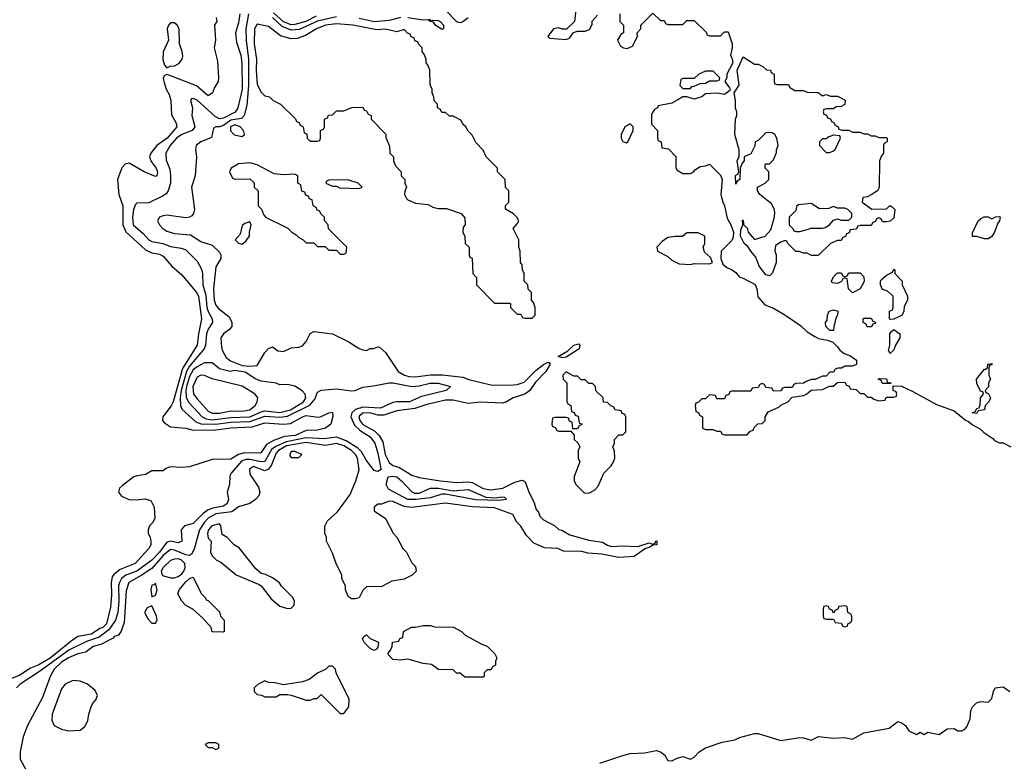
# Model space of a CAD drawing. Header units: inches. Extents: x 2668334 to 2765628, y 828034 to 955234.
# Tile 17 of 218: x 2696509 to 2701736, y 855560 to 859499. Entities that reach past the tile are written whole.
import ezdxf

# ---------------------------------------------------------------- set-up
doc = ezdxf.new("R2010")
doc.units = ezdxf.units.IN
doc.header["$MEASUREMENT"] = 0
doc.layers.add('C6895', color=7, linetype='Continuous')
doc.layers.add('C7805', color=7, linetype='Continuous')

msp = doc.modelspace()

# ---------------------------------------------------------------- linework, layer by layer
at = {"layer": 'C6895', "color": 4}
for points, elevation in [([(2698768.7, 859548.7), (2698830, 859487.7), (2698850, 859484.9), (2698862, 859490), (2698889, 859510)], 16), ([(2699462, 859550), (2699454, 859490), (2699411.6, 859448.4), (2699390, 859448), (2699370, 859455.3), (2699342, 859450), (2699312, 859410), (2699321, 859401), (2699410, 859394), (2699430, 859402), (2699448.4, 859431.6), (2699470, 859438), (2699510, 859438), (2699534, 859446), (2699547.3, 859472.7), (2699548.4, 859491.6), (2699576.4, 859523.6)], 16), ([(2697550.8, 859510), (2697554.8, 859490), (2697542.8, 859470), (2697547.7, 859390), (2697540.7, 859350), (2697558, 859278), (2697564.7, 859190), (2697562, 859170), (2697542, 859138), (2697532, 859110), (2697510, 859095.3), (2697447.7, 859147.7), (2697291.3, 859208.7), (2697276.9, 859203.1), (2697271, 859190), (2697275.3, 859164.7), (2697286, 859130), (2697302.3, 859102.3), (2697310.3, 859070.3), (2697313.7, 858993.7), (2697339.5, 858950), (2697342.4, 858930), (2697290.7, 858869.3), (2697236.5, 858830), (2697204.2, 858790), (2697198, 858770), (2697206, 858746), (2697232.4, 858710), (2697240.5, 858690), (2697236, 858670), (2697230, 858666), (2697170, 858691.2), (2697090, 858736.4), (2697067.8, 858732.2), (2697050, 858711.6), (2697027.7, 858650), (2697035.8, 858570), (2697056.9, 858510), (2697056.1, 858410), (2697071.8, 858371.8), (2697176.9, 858276.9), (2697210, 858260.3), (2697250, 858253.1), (2697270, 858242.4), (2697317.1, 858190), (2697370, 858143.8), (2697447.2, 858050), (2697458, 858030), (2697473.8, 857910), (2697457.6, 857830), (2697451.3, 857770), (2697372.8, 857647.1), (2697323.9, 857470), (2697312.5, 857447.5), (2697268.8, 857390), (2697267.2, 857370), (2697276.9, 857356.9), (2697310, 857336.9), (2697390, 857328.8), (2697430, 857318.3), (2697550, 857320.7), (2697630, 857331), (2697743.3, 857336.7), (2697810, 857357.8), (2697909.7, 857350.3), (2697946, 857354), (2698009.2, 857390), (2698030, 857396.4), (2698092.9, 857387.1), (2698110, 857391), (2698150, 857411.3), (2698170, 857414), (2698171.6, 857391.6), (2698161, 857350), (2698132, 857330), (2698090, 857318), (2698030, 857317), (2697970.7, 857290), (2697915.2, 857284.8), (2697856.5, 857263.5), (2697818.2, 857241.8), (2697790, 857199.3), (2697783.8, 857196.2), (2697702, 857198), (2697670, 857188.7), (2697630, 857165.1), (2697530, 857162.6), (2697410, 857124.4), (2697370, 857119.7), (2697310, 857123.7), (2697285.2, 857114.8), (2697270, 857102), (2697210, 857102), (2697176.7, 857083.3), (2697130, 857076.3), (2697114.8, 857070), (2697054.6, 857025.4), (2697039.1, 857010), (2697034, 856990), (2697048.5, 856968.5), (2697090, 856950.4), (2697130, 856948), (2697173.4, 856953.4), (2697204.5, 856944.5), (2697222, 856910), (2697226.8, 856850), (2697213.7, 856826.3), (2697198, 856810), (2697191.3, 856790), (2697191.3, 856770), (2697201, 856750), (2697204, 856730), (2697204, 856710), (2697194.8, 856690), (2697121.6, 856610), (2697041.7, 856578.3), (2697008, 856552), (2697000.4, 856539.6), (2696994.7, 856510), (2696996.4, 856443.6), (2696990, 856378), (2696970.2, 856290), (2696950, 856269.8), (2696934.8, 856265.2), (2696890, 856234.7), (2696817.6, 856222.4), (2696781.5, 856198.5), (2696670, 856108.3), (2696610, 856072.9), (2696565.5, 856054.5), (2696510, 856017.2), (2696405.3, 855974.7)], 4), ([(2697678, 859530), (2697670, 859482), (2697654.4, 859430), (2697659.3, 859379.3), (2697682.6, 859310), (2697688.8, 859268.8), (2697690.2, 859130), (2697666.4, 859030), (2697651.8, 859008.2), (2697590, 858976.4), (2697570, 858972.4), (2697545.6, 858985.6), (2697450, 859071.5), (2697430, 859081.2), (2697421.4, 859078.6), (2697416, 859070), (2697426, 859030), (2697422, 858990), (2697439.1, 858930), (2697424, 858910), (2697370, 858888.5), (2697341.1, 858870), (2697306.7, 858830), (2697284.9, 858790), (2697287.1, 858752.9), (2697305.7, 858705.7), (2697308.9, 858670), (2697308.9, 858630), (2697297.6, 858590), (2697286, 858574), (2697270, 858562.9), (2697193.9, 858526.1), (2697130, 858524), (2697123, 858517), (2697113, 858490), (2697107.2, 858450), (2697110.7, 858410), (2697163.6, 858363.6), (2697194, 858330), (2697210, 858320.4), (2697270, 858310.4), (2697310, 858294.9), (2697365.2, 858285.2), (2697390, 858276), (2697450, 858216), (2697474, 858174), (2697479.3, 858150), (2697481.1, 858090), (2697496.4, 858036.4), (2697502.6, 857970), (2697508.6, 857948.6), (2697530.4, 857910), (2697533, 857890), (2697510, 857855.1), (2697500.9, 857830), (2697495.6, 857770), (2697487.7, 857750), (2697410, 857658.7), (2697394, 857630), (2697366.6, 857530), (2697360.5, 857490), (2697362.3, 857450), (2697370.2, 857430.2), (2697443, 857363), (2697472.4, 857352.4), (2697550, 857350.1), (2697630, 857361.1), (2697730, 857364.7), (2697810, 857392.8), (2697890, 857388), (2697930, 857393.3), (2698048.6, 857451.4), (2698076, 857484), (2698090, 857520.7), (2698110, 857532), (2698190, 857537.6), (2698270, 857526.9), (2698290, 857530.3), (2698330, 857547.4), (2698386.6, 857553.4), (2698470, 857570.3), (2698490, 857570.3), (2698590, 857550.2), (2698630, 857554.3), (2698687.7, 857567.7), (2698730, 857567.7), (2698796, 857550), (2698772, 857530), (2698642, 857498), (2698578.8, 857470), (2698510, 857469.8), (2698490, 857465.8), (2698424, 857436), (2698330, 857440.6), (2698292.1, 857427.9), (2698272.6, 857410), (2698266.7, 857390), (2698285.9, 857345.9), (2698316.5, 857316.5), (2698370, 857282.6), (2698393.8, 857250), (2698410, 857196), (2698426.4, 857113.6), (2698426.8, 857110), (2698410, 857099.5), (2698390, 857104), (2698350, 857157), (2698323.4, 857203.4), (2698303, 857223), (2698242.7, 857262.7), (2698190, 857280.7), (2698127.4, 857272.6), (2698030, 857278.3), (2697923.3, 857256.7), (2697867.6, 857232.4), (2697844.6, 857215.4), (2697810, 857152.4), (2697790, 857149.8), (2697730, 857163.7), (2697710, 857163.5), (2697686.3, 857153.7), (2697630.6, 857090), (2697623.8, 857076.2), (2697621.6, 857030), (2697610.4, 856990), (2697616.9, 856950), (2697610.9, 856929.1), (2697590, 856914.5), (2697534.7, 856905.3), (2697510, 856896), (2697483.2, 856876.8), (2697430, 856823.5), (2697384, 856810), (2697365.3, 856790), (2697370, 856728.7), (2697350, 856720.5), (2697310, 856729.8), (2697290, 856724.7), (2697251, 856670), (2697210, 856627.6), (2697130, 856569.8), (2697071.6, 856548.4), (2697049, 856530), (2697038.2, 856510), (2697034, 856490), (2697034.3, 856410), (2697029.2, 856350), (2697016.5, 856310), (2696982, 856258), (2696930, 856219), (2696863.3, 856196.7), (2696770, 856150.7), (2696619, 856041), (2696510.8, 855970), (2696491, 855950)], 8), ([(2697722.6, 859530), (2697708.3, 859450), (2697711, 859390), (2697724, 859290), (2697724.2, 859150), (2697714.2, 859045.8), (2697700.8, 858990), (2697685.3, 858974.7), (2697630, 858965.7), (2697590, 858936.1), (2697569.5, 858929.5), (2697550.5, 858929.5), (2697538, 858922), (2697527.5, 858872.5), (2697470.8, 858850), (2697446, 858830), (2697442.8, 858810), (2697447.3, 858770), (2697440.7, 858670), (2697420.7, 858610), (2697436, 858490), (2697431.3, 858470), (2697422, 858458), (2697410.6, 858449.4), (2697390, 858446.6), (2697290, 858460.7), (2697270, 858458), (2697250.5, 858449.5), (2697240.7, 858430), (2697250.5, 858410), (2697268, 858390), (2697290, 858375.8), (2697330, 858362.6), (2697415.4, 858355.4), (2697470, 858320.3), (2697530, 858302), (2697570, 858264.7), (2697577.3, 858250), (2697576, 858230), (2697550, 858186), (2697538, 858070), (2697540.9, 858010), (2697550, 857982), (2697564.8, 857964.8), (2697620.3, 857920.3), (2697634, 857890), (2697634, 857870), (2697624.4, 857855.6), (2697590.8, 857830), (2697576.3, 857810), (2697579.9, 857759.9), (2697583.8, 857743.8), (2697605.2, 857705.2), (2697627.3, 857687.3), (2697690, 857662), (2697730, 857658), (2697770, 857662), (2697810, 857732), (2697830, 857752), (2697850, 857762), (2697879.8, 857739.8), (2697910, 857736), (2697950, 857756), (2697990, 857759.1), (2698010, 857767.3), (2698029.4, 857790), (2698050, 857832), (2698070, 857842), (2698170, 857831), (2698252, 857790), (2698310, 857752), (2698330, 857744.7), (2698350, 857742), (2698370, 857752), (2698387.3, 857752.7), (2698410, 857762), (2698419.6, 857759.6), (2698450, 857732), (2698518, 857630), (2698551.3, 857610), (2698575.9, 857604.1), (2698610, 857602), (2698690, 857612.9), (2698753.1, 857613.1), (2698860.4, 857600.4), (2698892.3, 857587.7), (2699010, 857559.1), (2699110, 857557.1), (2699150, 857561.3), (2699186.6, 857573.4), (2699250, 857637.1), (2699290, 857666.8), (2699310, 857678.8), (2699318.8, 857678.8), (2699324.7, 857670), (2699302, 857630), (2699246.6, 857573.4), (2699217.1, 857530), (2699190.2, 857509.8), (2699128.7, 857491.3), (2699090, 857467), (2699070, 857462), (2698952.8, 857467.2), (2698890, 857459.6), (2698810, 857477.4), (2698770, 857477.4), (2698670, 857454.7), (2698607, 857433), (2698510, 857422), (2698441.5, 857398.5), (2698410, 857398.2), (2698368, 857410), (2698330.2, 857409.8), (2698310, 857393), (2698310, 857382.8), (2698314, 857370), (2698330, 857349.2), (2698393.4, 857313.4), (2698417.4, 857290), (2698436.2, 857256.2), (2698449.3, 857190), (2698470, 857147.3), (2698490, 857130.5), (2698521.7, 857121.7), (2698590, 857079.1), (2698630, 857066.8), (2698742, 857050), (2698830, 857041.5), (2698890, 857044.7), (2698910, 857040.3), (2698968.8, 857008.8), (2699010, 857002.7), (2699073.2, 857010), (2699137.1, 857042.9), (2699174, 857054), (2699188.1, 857048.1), (2699196.1, 857036.1), (2699212.4, 856990), (2699238.7, 856938.7), (2699250, 856898), (2699262.5, 856882.5), (2699270, 856862), (2699290, 856842), (2699350, 856811.3), (2699371.1, 856791.1), (2699387.3, 856787.3), (2699430, 856762.8), (2699530, 856734), (2699603.4, 856723.4), (2699630, 856707.3), (2699650, 856701.6), (2699710, 856704.9), (2699790, 856700.7), (2699850, 856721), (2699870, 856714), (2699882, 856718), (2699886, 856730), (2699890.5, 856730.5), (2699891.3, 856710), (2699870, 856708.7), (2699850, 856695.3), (2699830.6, 856689.4), (2699770, 856647), (2699690, 856642.4), (2699600.1, 856660.1), (2699525.1, 856665.1), (2699493.8, 856673.8), (2699396.5, 856676.5), (2699366, 856690), (2699294, 856694), (2699238, 856718), (2699198.4, 856758.4), (2699170, 856808), (2699148, 856830), (2699126, 856870), (2699030, 856906.3), (2698912.4, 856912.4), (2698770, 856930.9), (2698588.5, 856908.5), (2698550, 856913.6), (2698490, 856940.5), (2698470, 856942), (2698430, 856925.2), (2698410, 856925.2), (2698391, 856910), (2698391.3, 856890), (2698451, 856850), (2698491.1, 856771.1), (2698510.9, 856750.9), (2698542, 856690), (2698562, 856670), (2698590, 856614), (2698610, 856594), (2698614, 856570), (2698591.6, 856548.4), (2698550, 856528), (2698483.6, 856516.4), (2698431.1, 856488.9), (2698350, 856486), (2698330, 856468), (2698311, 856429), (2698290, 856422), (2698270, 856422), (2698254, 856434), (2698238, 856470), (2698238, 856490), (2698218, 856530), (2698218, 856550), (2698190, 856606), (2698170, 856666), (2698138, 856730), (2698138, 856750), (2698128, 856770), (2698128.4, 856808.4), (2698143.2, 856836.8), (2698195.1, 856884.9), (2698263.2, 856976.8), (2698294, 857050), (2698311.5, 857108.5), (2698301.7, 857170), (2698291.8, 857190), (2698270, 857210.7), (2698230, 857235.7), (2698190, 857248.8), (2698130, 857236.8), (2698030, 857253), (2697925.2, 857234.8), (2697882, 857210), (2697870, 857196.4), (2697845.1, 857134.9), (2697830, 857111.5), (2697810, 857102), (2697750, 857125.1), (2697728.8, 857111.2), (2697730, 857084.7), (2697776.3, 857016.3), (2697782.8, 856990), (2697778.8, 856970), (2697761, 856950), (2697730, 856929.3), (2697670, 856912.3), (2697635.4, 856884.6), (2697550, 856874.8), (2697509.5, 856850.5), (2697489.1, 856830), (2697463.2, 856790), (2697434.2, 856685.8), (2697420.3, 856659.7), (2697410, 856653.3), (2697390, 856657.2), (2697330, 856682), (2697310, 856685.7), (2697270, 856652.8), (2697210, 856584.2), (2697153.9, 856546.1), (2697088.8, 856510), (2697074.7, 856465.3), (2697062.6, 856297.4), (2697048, 856252), (2697031.1, 856228.9), (2697010, 856222), (2697005.5, 856214.5), (2696939.9, 856180.1), (2696898, 856170), (2696860.5, 856139.5), (2696818, 856130), (2696768.2, 856110), (2696730, 856086.6), (2696692.4, 856050), (2696670.3, 856009.6), (2696630, 855899), (2696550.6, 855750), (2696527.7, 855690), (2696511.1, 855611.1), (2696511.1, 855571.1), (2696544.7, 855510)], 12), ([(2698190, 859513.4), (2698090, 859490.5), (2697993.1, 859446.9), (2697950, 859443.4), (2697902.3, 859462.3), (2697850, 859510.6)], 12), ([(2698082.7, 859517.3), (2698027.7, 859490), (2697970, 859473.1), (2697950, 859471.9), (2697910, 859487.5), (2697856.2, 859536.2)], 8), ([(2698530, 859509.8), (2698470, 859494.5), (2698390, 859487.3), (2698310, 859505.7)], 12), ([(2698683.6, 859503.6), (2698692, 859492), (2698702.7, 859497.3), (2698730, 859495.3), (2698740.7, 859490), (2698759.3, 859470), (2698758, 859450), (2698750, 859447.3), (2698717, 859470), (2698705.8, 859485.8), (2698688, 859490), (2698678, 859498), (2698650, 859495.6), (2698568.7, 859508.7)], 12), ([(2699694, 859530), (2699694, 859490), (2699714, 859470), (2699714, 859430), (2699699.6, 859420.4), (2699682, 859390), (2699698.8, 859358.8), (2699714, 859350), (2699733.2, 859346.8), (2699761.2, 859358.8), (2699788, 859410), (2699786, 859430), (2699806, 859450), (2699806, 859470), (2699870, 859534), (2699910, 859494), (2699930, 859494), (2699938, 859478), (2699950, 859474), (2700000, 859474)], 16), ([(2700000, 859072.3), (2699970, 859056), (2699898, 859042), (2699894, 859030), (2699878, 859022), (2699863.6, 858996.4), (2699863.6, 858943.6), (2699894, 858910), (2699894, 858870), (2699898, 858858), (2699914, 858850), (2699918, 858818), (2699952.7, 858812.7), (2699991.6, 858771.6), (2699991.6, 858711.6), (2699999.6, 858699.6), (2700000, 858699.4)], 16), ([(2700000, 858347.8), (2699988, 858348), (2699950, 858342), (2699919.8, 858320.2), (2699892, 858290), (2699894, 858270), (2699950, 858242), (2699970, 858222), (2700000, 858207)], 16), ([(2699589.4, 855550.6), (2699710, 855591), (2699750, 855601), (2699825.4, 855605.4), (2699890, 855617.3), (2699910.5, 855610.5), (2699933.2, 855593.2), (2699950, 855564.7), (2699970, 855562), (2700000, 855576.2)], 12)]:
    msp.add_lwpolyline(points, dxfattribs=dict(at, elevation=elevation))
for points, elevation in [([(2697330, 859482.6), (2697310, 859482), (2697298, 859470), (2697291.6, 859450), (2697298.7, 859390), (2697270, 859328), (2697267.7, 859287.7), (2697276.7, 859256.7), (2697290, 859244), (2697308.2, 859251.8), (2697330, 859254.3), (2697353.5, 859266.5), (2697371.1, 859288.9), (2697374.9, 859305.1), (2697371.2, 859330), (2697356.3, 859370), (2697354.5, 859450), (2697344.7, 859470)], 4), ([(2698190, 859476.9), (2698131.3, 859470), (2698084, 859450), (2698025.9, 859414.2), (2697981.1, 859398.9), (2697950, 859398), (2697893.6, 859413.6), (2697830, 859462), (2697770, 859475.3), (2697756, 859450), (2697753, 859370), (2697765.7, 859290), (2697764.2, 859230), (2697770, 859154), (2697790, 859114), (2697810, 859094), (2697834, 859090), (2697854, 859070), (2697894, 859050), (2697972.7, 858972.7), (2697978, 858958), (2697992.7, 858952.7), (2697998, 858938), (2698014, 858930), (2698018, 858898), (2698032.7, 858892.7), (2698034, 858870), (2698050, 858854), (2698090, 858854), (2698102, 858858), (2698106, 858870), (2698106, 858910), (2698122, 858918), (2698126, 858930), (2698126, 858970), (2698142, 858978), (2698147.3, 858992.7), (2698170, 858994), (2698190, 859014), (2698230, 859014), (2698272.7, 859032.7), (2698330, 859034), (2698338, 859018), (2698350, 859014), (2698358, 858998), (2698374, 858990), (2698374, 858970), (2698451.6, 858891.6), (2698452.7, 858872.7), (2698472.7, 858827.3), (2698474, 858790), (2698494, 858770), (2698494, 858750), (2698503.6, 858723.6), (2698534, 858690), (2698534, 858670), (2698554, 858650), (2698554, 858630), (2698562, 858610), (2698552.7, 858587.3), (2698552, 858570), (2698562, 858550), (2698570, 858542), (2698610, 858524.7), (2698676.9, 858516.9), (2698702.8, 858502.8), (2698730, 858496), (2698775.3, 858495.3), (2698852, 858470), (2698872.7, 858447.3), (2698874, 858410), (2698863.6, 858396.4), (2698862, 858370), (2698872.7, 858347.3), (2698874, 858310), (2698894, 858290), (2698894, 858250), (2698898, 858238), (2698911.6, 858231.6), (2698914, 858150), (2698934, 858130), (2698934, 858090), (2699030, 857994), (2699110, 857994), (2699114, 857990), (2699114, 857970), (2699150, 857934), (2699170, 857934), (2699178, 857918), (2699190, 857914), (2699230, 857914), (2699246, 857930), (2699246, 857970), (2699236.4, 857996.4), (2699226, 858010), (2699226, 858050), (2699207.3, 858067.3), (2699206, 858090), (2699186, 858110), (2699186, 858150), (2699178, 858170), (2699176.4, 858196.4), (2699168, 858210), (2699166, 858270), (2699158, 858290), (2699158, 858330), (2699128, 858390), (2699150, 858414), (2699158, 858430), (2699148, 858450), (2699130, 858468), (2699087.3, 858492.7), (2699087.3, 858512.7), (2699106, 858530), (2699106, 858590), (2699088.4, 858608.4), (2699086, 858650), (2699046, 858690), (2699046, 858710), (2698986, 858770), (2698970, 858806), (2698930, 858846), (2698910, 858886), (2698890, 858906), (2698878, 858930), (2698863.1, 858943.1), (2698850, 858966), (2698810, 858986), (2698790, 858986), (2698770, 859006), (2698750, 859006), (2698742, 859022), (2698726, 859030), (2698726, 859050), (2698708.4, 859068.4), (2698707.3, 859087.3), (2698698, 859110), (2698698, 859130), (2698687.3, 859152.7), (2698686, 859230), (2698676.4, 859256.4), (2698666, 859270), (2698666, 859290), (2698656.4, 859316.4), (2698646, 859330), (2698646, 859350), (2698627.3, 859367.3), (2698622, 859382), (2698607.3, 859387.3), (2698602, 859402), (2698587.3, 859407.3), (2698582, 859422), (2698567.3, 859427.3), (2698550, 859446), (2698510, 859435.3), (2698450, 859449.2), (2698404.8, 859444.8), (2698278, 859470)], 16), ([(2697650, 858940.9), (2697628.1, 858930), (2697628.2, 858908.2), (2697646.8, 858886.8), (2697690, 858878), (2697702, 858890), (2697697.2, 858910), (2697679.5, 858930)], 16), ([(2699750, 858946), (2699722, 858930), (2699701, 858890), (2699701, 858870), (2699710, 858852), (2699730, 858844.7), (2699738, 858850), (2699766, 858910), (2699766, 858930)], 16), ([(2697730, 858739), (2697670, 858734), (2697631.3, 858710), (2697622, 858690), (2697638, 858658), (2697652.7, 858652.7), (2697730, 858654), (2697752.7, 858632.7), (2697754, 858610), (2697774, 858590), (2697774, 858510), (2697792.7, 858492.7), (2697803.6, 858463.6), (2697814, 858450), (2697931.6, 858391.6), (2697954, 858370), (2697976.9, 858356.9), (2697990, 858342), (2698014, 858330), (2698030, 858314), (2698070, 858314), (2698090, 858294), (2698130, 858294), (2698150, 858274), (2698190, 858274), (2698210, 858254), (2698230, 858254), (2698242, 858258), (2698246, 858290), (2698147.3, 858387.3), (2698146, 858410), (2698126, 858430), (2698126, 858450), (2698107.3, 858467.3), (2698102, 858482), (2698087.3, 858487.3), (2698082, 858502), (2698066, 858510), (2698062, 858542), (2698047.3, 858547.3), (2698042, 858562), (2698027.3, 858567.3), (2698022, 858582), (2698007.3, 858587.3), (2698002, 858622), (2697986, 858630), (2697986, 858670), (2697970, 858678), (2697910, 858675.3), (2697860.4, 858680.4), (2697770, 858728.7)], 16), ([(2698250, 858648), (2698150, 858646), (2698138, 858642), (2698134, 858630), (2698170, 858614), (2698190, 858614), (2698206.4, 858606.4), (2698310, 858602), (2698326, 858610), (2698306, 858630)], 16), ([(2697730, 858426), (2697703.6, 858416.4), (2697690, 858406), (2697679.8, 858360.2), (2697652, 858330), (2697670, 858312), (2697690, 858307.3), (2697710, 858322), (2697728, 858350), (2697728, 858370), (2697738, 858410)], 16), ([(2699390, 857702.7), (2699368, 857710), (2699419.3, 857740.7), (2699450, 857770.7), (2699476.9, 857776.9), (2699482, 857770), (2699478, 857750), (2699410, 857706.6)], 12), ([(2697530, 857677), (2697490, 857675.8), (2697450, 857655.6), (2697430, 857638.7), (2697410, 857603.6), (2697394.8, 857550), (2697390.2, 857530), (2697392.6, 857492.6), (2697406.4, 857466.4), (2697478, 857390), (2697499.4, 857379.4), (2697530, 857374.4), (2697630, 857386.9), (2697730, 857388.9), (2697790, 857416.9), (2697810, 857421.4), (2697890, 857411.8), (2697946.6, 857426.6), (2698014.7, 857470), (2698027.6, 857490), (2698024.5, 857510), (2698008.1, 857528.1), (2697970, 857552.7), (2697930, 857561.2), (2697890, 857559), (2697870, 857568.7), (2697790, 857579.3), (2697762, 857590), (2697706, 857626), (2697650, 857635.3), (2697626, 857630), (2697570, 857645.1)], 12), ([(2699410, 857628), (2699392, 857610), (2699394, 857590), (2699414, 857570), (2699414, 857470), (2699418, 857458), (2699434, 857450), (2699438, 857418), (2699452.7, 857412.7), (2699458, 857398), (2699472.7, 857392.7), (2699478, 857358), (2699494, 857350), (2699478, 857342), (2699470, 857326), (2699446, 857326), (2699442, 857362), (2699427.3, 857367.3), (2699422, 857382), (2699410, 857386), (2699350, 857386), (2699338, 857382), (2699334, 857350), (2699338, 857338), (2699352.7, 857332.7), (2699358, 857318), (2699370, 857314), (2699434, 857314), (2699452, 857292), (2699452, 857270), (2699471.1, 857251.1), (2699482, 857230), (2699474, 857210), (2699474, 857170), (2699482, 857150), (2699452.7, 857072.7), (2699452, 857050), (2699462, 857030), (2699506, 856986), (2699530, 856984.7), (2699559.5, 857000.5), (2699579.5, 857020.5), (2699609, 857091), (2699648.7, 857130), (2699662, 857150), (2699668, 857170), (2699667.3, 857207.3), (2699658, 857230), (2699666, 857250), (2699666, 857270), (2699690, 857294), (2699710, 857294), (2699726, 857310), (2699726, 857390), (2699722, 857402), (2699707.3, 857407.3), (2699702, 857422), (2699670, 857426), (2699662, 857442), (2699647.3, 857447.3), (2699630, 857466), (2699607.3, 857467.3), (2699606, 857490), (2699567.3, 857527.3), (2699566, 857550), (2699550, 857566), (2699530, 857566), (2699510, 857586), (2699490, 857586), (2699470, 857606), (2699450, 857606)], 16), ([(2697470, 857611.3), (2697450, 857600.7), (2697427.2, 857550), (2697432.2, 857510), (2697450, 857484.4), (2697510, 857420.4), (2697530, 857409.2), (2697570, 857409.3), (2697630, 857422), (2697690, 857420.3), (2697730, 857426.3), (2697759.6, 857450), (2697769.4, 857470), (2697772.7, 857490), (2697759.3, 857510), (2697690, 857553), (2697531.2, 857591.2), (2697489.5, 857609.5)], 16), ([(2697970, 857206), (2697950, 857206), (2697942, 857190), (2697942, 857182), (2697950, 857174), (2697990, 857174), (2698006, 857190)], 16), ([(2698604.1, 856984.1), (2698630, 856984.9), (2698690, 857011.3), (2698732, 857010), (2698810, 856997.4), (2698890, 857003.6), (2698982.8, 856962.8), (2699030, 856958.8), (2699070, 856964.7), (2699082, 856962), (2699092.7, 856952.7), (2699090, 856949.7), (2699054, 856946), (2698930, 856948.8), (2698770, 856978.7), (2698750, 856978), (2698690, 856959.1), (2698614, 856950), (2698570, 856949.8), (2698466, 857006), (2698453.6, 857030), (2698465.6, 857070), (2698490, 857074.6), (2698510, 857070.3), (2698536.4, 857050), (2698590, 856990.5)], 8), ([(2697570, 856822), (2697528.4, 856810), (2697510.7, 856790), (2697505.3, 856770), (2697510, 856744.7), (2697524.7, 856730), (2697521, 856670), (2697530, 856652), (2697552, 856630), (2697576.8, 856616.8), (2697658, 856550), (2697779.8, 856499.8), (2697791.1, 856491.1), (2697843.5, 856423.5), (2697890, 856384.7), (2697930, 856372), (2697950, 856374), (2697966, 856390), (2697968, 856410), (2697958, 856430), (2697898, 856490), (2697888.4, 856508.4), (2697850, 856535.3), (2697812.9, 856552.9), (2697790, 856558), (2697762, 856582), (2697672.9, 856692.9), (2697648, 856710), (2697610, 856748), (2697584, 856764), (2697577.2, 856810)], 16), ([(2697350, 856635), (2697330, 856633.7), (2697310, 856625.6), (2697270.6, 856590), (2697260.5, 856570), (2697261.1, 856561.1), (2697267.1, 856547.1), (2697310, 856534), (2697330, 856533.7), (2697350, 856541.7), (2697370, 856556), (2697380.3, 856570), (2697387.6, 856590), (2697384.8, 856610), (2697366, 856630)], 16), ([(2697590, 856246), (2697530, 856248), (2697526, 856270), (2697480.4, 856320.4), (2697428.4, 856368.4), (2697390, 856388), (2697368.7, 856410), (2697348.7, 856450), (2697355.3, 856470), (2697390, 856513), (2697410, 856530.7), (2697430, 856538), (2697471.6, 856451.6), (2697494, 856430), (2697498, 856418), (2697510, 856414), (2697570, 856354), (2697574, 856330), (2697594, 856310), (2697594, 856250)], 12), ([(2697230, 856506), (2697222, 856498), (2697210, 856495.3), (2697204.7, 856470), (2697210, 856434), (2697230, 856442), (2697239, 856470)], 16), ([(2697210, 856386), (2697185.4, 856374.6), (2697172, 856350), (2697190, 856314), (2697210, 856294), (2697230, 856294), (2697238, 856310), (2697235.3, 856330)], 16), ([(2698970, 856006), (2698872.7, 856007.3), (2698847.3, 856027.3), (2698828.4, 856028.4), (2698810, 856046), (2698732.7, 856047.3), (2698694.6, 856074.6), (2698650, 856079), (2698570, 856102), (2698530, 856097.2), (2698490, 856101.2), (2698466.3, 856126.3), (2698465.2, 856134.8), (2698478, 856150), (2698486, 856170), (2698487.3, 856192.7), (2698522, 856198), (2698527.3, 856212.7), (2698542, 856218), (2698546, 856250), (2698588.4, 856271.6), (2698610, 856272), (2698650, 856282), (2698690, 856282), (2698710, 856274), (2698811.6, 856271.6), (2698854, 856250), (2698874, 856230), (2698962, 856182), (2698990.9, 856170.9), (2699032, 856130), (2699042, 856110), (2699034, 856090), (2699034, 856070), (2699018, 856062), (2699010, 856046), (2698990, 856046), (2698974, 856030), (2698974, 856010)], 12), ([(2698390, 856149.2), (2698370, 856159), (2698339, 856190), (2698329.3, 856210.7), (2698336.4, 856223.6), (2698346, 856230), (2698350, 856231.3), (2698370, 856212), (2698412.7, 856192.7), (2698410, 856166), (2698403.6, 856156.4)], 12), ([(2698170, 856066), (2698150, 856066), (2698134, 856050), (2698090, 856028), (2698045.4, 855994.6), (2698010, 855982), (2697910, 855966), (2697863.6, 855976.4), (2697830, 855978), (2697810, 855988), (2697774, 855970), (2697754, 855950), (2697754, 855930), (2697770, 855914), (2697791.6, 855911.6), (2697810, 855902), (2697870, 855902), (2697890, 855914), (2697930, 855914), (2697950, 855912), (2698030, 855884.7), (2698050, 855884.7), (2698072.7, 855892.7), (2698087.3, 855892.7), (2698110, 855914), (2698210, 855814), (2698230, 855814), (2698255.3, 855850), (2698258, 855890), (2698188, 856030), (2698186, 856050)], 16), ([(2696790, 855989.2), (2696750.5, 855969.5), (2696730, 855944), (2696680.7, 855810), (2696678.8, 855778.8), (2696690.9, 855750.9), (2696730, 855731), (2696770, 855721), (2696830, 855724.7), (2696854.6, 855745.4), (2696870, 855774), (2696875.3, 855810), (2696888, 855850), (2696894.6, 855865.4), (2696913.6, 855886.4), (2696922, 855910), (2696910, 855935.3), (2696868.7, 855970), (2696830, 855986)], 16), ([(2697550, 855658), (2697510, 855658), (2697494, 855650), (2697510, 855634), (2697530, 855634), (2697550, 855622), (2697566, 855630), (2697566, 855650)], 16)]:
    msp.add_lwpolyline(points, close=True, dxfattribs=dict(at, elevation=elevation))
at = {"layer": 'C7805', "color": 4}
for points, elevation in [([(2700000, 859474), (2700030, 859474), (2700050, 859494), (2700090, 859494), (2700152.7, 859432.7), (2700158, 859418), (2700170, 859414), (2700230, 859414), (2700250, 859434), (2700270, 859434), (2700291.3, 859370), (2700291.3, 859350), (2700282, 859310), (2700291.6, 859291.6), (2700294, 859270), (2700262, 859210), (2700262, 859190), (2700252, 859170), (2700277.3, 859137.3), (2700281, 859130), (2700278, 859122), (2700250, 859101.2), (2700210, 859109.2), (2700150, 859105.2), (2700130.4, 859089.6), (2700090, 859076), (2700050, 859088.7), (2700030, 859088.7), (2700000, 859072.3)], 16), ([(2700000, 858699.4), (2700030, 858682), (2700070, 858682), (2700086, 858690), (2700096.4, 858703.6), (2700120.4, 858719.6), (2700150, 858722), (2700170, 858732), (2700230, 858674), (2700238.8, 858650), (2700231, 858570), (2700241, 858530), (2700251.3, 858510), (2700265.4, 858445.4), (2700286.4, 858406.4), (2700298, 858370), (2700296.9, 858343.1), (2700290, 858326), (2700232, 858270), (2700231.3, 858230), (2700241, 858201), (2700262.8, 858182.8), (2700290.6, 858170.6), (2700310, 858156), (2700330.8, 858130.8), (2700350, 858126), (2700412.7, 858092.7), (2700422.8, 858070), (2700427.7, 858027.7), (2700464.5, 857984.5), (2700510, 857966), (2700570.5, 857930.5), (2700654, 857874), (2700690, 857841), (2700730, 857816), (2700750, 857806), (2700796.9, 857796.9), (2700825.4, 857785.4), (2700850, 857762), (2700862.8, 857742.8), (2700885.4, 857725.4), (2700915.3, 857715.3), (2700950.8, 857690.8), (2700952, 857668), (2700930, 857658), (2700890, 857658), (2700871.6, 857648.4), (2700852.7, 857647.3), (2700838, 857642), (2700830, 857626), (2700810, 857626), (2700790, 857606), (2700770, 857606), (2700731.6, 857588.4), (2700712.7, 857587.3), (2700683.6, 857576.4), (2700670, 857568), (2700630, 857566), (2700618, 857562), (2700610, 857546), (2700570, 857546), (2700558, 857542), (2700550, 857528), (2700510, 857526), (2700502, 857542), (2700470, 857546), (2700462, 857562), (2700450, 857566), (2700438, 857562), (2700430, 857546), (2700398, 857542), (2700390, 857526), (2700290, 857526), (2700278, 857522), (2700272.7, 857507.3), (2700258, 857502), (2700250, 857486), (2700210, 857486), (2700202, 857502), (2700170, 857506), (2700150, 857486), (2700130, 857486), (2700112.7, 857467.3), (2700098, 857462), (2700094, 857450), (2700098, 857418), (2700112.7, 857412.7), (2700118, 857398), (2700134, 857390), (2700134, 857330), (2700150, 857322), (2700190, 857322), (2700210, 857314), (2700230, 857314), (2700238, 857298), (2700250, 857294), (2700370, 857294), (2700387.3, 857312.7), (2700402, 857318), (2700407.3, 857332.7), (2700427.3, 857352.7), (2700450, 857354), (2700466, 857370), (2700466, 857390), (2700483.1, 857416.9), (2700539, 857441), (2700550, 857452), (2700586, 857470), (2700610, 857494), (2700670, 857502), (2700686, 857510), (2700710, 857532), (2700770, 857534), (2700808, 857552), (2700827.3, 857552.7), (2700850, 857572), (2700890, 857574), (2700898, 857558), (2700912.7, 857552.7), (2700918, 857538), (2700950, 857534), (2700970, 857514), (2700990, 857514), (2701010, 857494), (2701030, 857494), (2701043.6, 857483.6), (2701070, 857474), (2701102, 857478), (2701110, 857494), (2701150, 857494), (2701162, 857498), (2701166, 857510), (2701162, 857522), (2701146, 857530), (2701146, 857554), (2701190, 857552), (2701250, 857524.7), (2701375.3, 857455.3), (2701470, 857422), (2701530, 857372), (2701545.4, 857365.4), (2701566.4, 857346.4), (2701610, 857324.7), (2701626.8, 857306.8), (2701675.3, 857275.3), (2701684.7, 857264.7), (2701710, 857252), (2701730, 857251.3), (2701770.9, 857230.9)], 16), ([(2700000, 858207), (2700010, 858202), (2700070, 858198), (2700090, 858204.7), (2700170, 858202), (2700186, 858210), (2700175.3, 858235.3), (2700144.7, 858264.7), (2700138, 858290), (2700146, 858310), (2700146, 858350), (2700110, 858366), (2700050, 858366), (2700027.3, 858347.3), (2700000, 858347.8)], 16), ([(2700000, 855576.2), (2700010, 855581), (2700030, 855584.7), (2700070, 855572), (2700090, 855582), (2700115.3, 855610), (2700150, 855630.7), (2700238.6, 855661.4), (2700305.6, 855674.4), (2700330, 855686), (2700410, 855706.8), (2700430, 855706.8), (2700550, 855670.7), (2700650, 855686), (2700670, 855684.7), (2700710, 855672), (2700750, 855691), (2700830, 855682.8), (2700886.4, 855686.4), (2700930, 855678), (2700990, 855711), (2701124.7, 855735.3), (2701170, 855770.8), (2701190, 855764.7), (2701210.8, 855750.8), (2701230, 855722), (2701270, 855702), (2701290, 855714), (2701310, 855702), (2701330, 855714), (2701390, 855702), (2701432.7, 855732.7), (2701470, 855734), (2701490, 855722), (2701510, 855722), (2701526, 855730), (2701536.4, 855743.6), (2701554.6, 855785.4), (2701558, 855830), (2701568.9, 855851.1), (2701589.1, 855870.9), (2701610, 855878), (2701650, 855874), (2701670, 855894), (2701678, 855930), (2701688, 855950), (2701730, 855956), (2701764.7, 855930)], 12)]:
    msp.add_lwpolyline(points, dxfattribs=dict(at, elevation=elevation))
at = {"layer": 'C7805', "color": 4, "elevation": 16}
for points in [[(2700410, 859262), (2700430, 859262), (2700454, 859250), (2700472.7, 859232.7), (2700494, 859230), (2700498, 859218), (2700514, 859210), (2700514, 859170), (2700518, 859158), (2700530, 859154), (2700590, 859154), (2700598, 859138), (2700623.6, 859123.6), (2700670, 859122), (2700690, 859114), (2700747.3, 859112.7), (2700770, 859094), (2700790, 859102), (2700812.7, 859092.7), (2700850, 859092), (2700891.1, 859071.1), (2700890, 859048), (2700870, 859038), (2700843.6, 859036.4), (2700830, 859026), (2700790, 859026), (2700778, 859022), (2700774, 859010), (2700778, 858998), (2700792.7, 858992.7), (2700798, 858978), (2700812.7, 858972.7), (2700818, 858958), (2700830, 858954), (2700838, 858938), (2700854, 858930), (2700858, 858918), (2700872.7, 858912.7), (2700910, 858912), (2700930, 858902), (2700970, 858902), (2700990, 858892), (2701010, 858892), (2701030, 858882), (2701050, 858882), (2701070, 858874), (2701110, 858874), (2701114, 858870), (2701114, 858850), (2701098, 858842), (2701094, 858830), (2701094, 858790), (2701083.6, 858776.4), (2701074, 858750), (2701071.6, 858608.4), (2701062, 858590), (2701030, 858568), (2701010, 858558), (2700985.4, 858554.6), (2700982, 858530), (2701032.7, 858492.7), (2701110, 858494), (2701126, 858510), (2701134, 858510), (2701154, 858490), (2701150, 858446), (2701130, 858428), (2701110, 858426), (2701090, 858426), (2701082, 858442), (2701070, 858446), (2701058, 858442), (2701052.7, 858427.3), (2701038, 858422), (2701030, 858406), (2700970, 858406), (2700958, 858402), (2700950, 858386), (2700918, 858382), (2700912.7, 858367.3), (2700898, 858362), (2700892.7, 858347.3), (2700878, 858342), (2700870, 858326), (2700850, 858326), (2700814, 858310), (2700747.3, 858247.3), (2700712.7, 858247.3), (2700690, 858258), (2700670, 858258), (2700647.3, 858267.3), (2700628.4, 858268.4), (2700586, 858310), (2700582, 858322), (2700570, 858326), (2700550, 858318), (2700521, 858299), (2700518, 858270), (2700524.7, 858250), (2700524.7, 858210), (2700505.4, 858154.6), (2700490, 858138), (2700470, 858144), (2700434, 858190), (2700417.2, 858237.2), (2700390, 858268.7), (2700375.1, 858295.1), (2700355.3, 858310), (2700335.3, 858350), (2700336.4, 858383.6), (2700348, 858410), (2700346, 858434), (2700350, 858434), (2700351.3, 858411.3), (2700370.9, 858390.9), (2700376, 858370), (2700410, 858331.3), (2700466, 858350), (2700496.4, 858383.6), (2700514.6, 858445.4), (2700518, 858470), (2700515.3, 858490), (2700500.4, 858520.4), (2700438, 858570), (2700426, 858590), (2700426, 858610), (2700466, 858630), (2700486, 858650), (2700486, 858690), (2700466, 858710), (2700466, 858730), (2700470, 858734), (2700490, 858734), (2700510, 858754), (2700527.3, 858792.7), (2700527.3, 858807.3), (2700535.3, 858830), (2700528, 858870), (2700518, 858890), (2700500.4, 858900.4), (2700470, 858898), (2700430, 858858), (2700414, 858850), (2700411.6, 858828.4), (2700390, 858786), (2700354, 858770), (2700354, 858750), (2700343.6, 858736.4), (2700334, 858710), (2700332, 858650), (2700318, 858642), (2700310, 858626), (2700309.1, 858670.9), (2700310, 858674), (2700322, 858678), (2700326, 858690), (2700318, 858750), (2700328.4, 858771.6), (2700328.4, 858808.4), (2700306, 858890), (2700308.7, 858970), (2700315.3, 858990), (2700315.3, 859010), (2700309, 859029), (2700309.2, 859070), (2700302, 859110), (2700328.4, 859151.6), (2700318, 859230), (2700350, 859302)], [(2700190, 859226), (2700150, 859226), (2700114, 859210), (2700090, 859186), (2700030, 859186), (2700018, 859182), (2700014, 859150), (2700030, 859134), (2700070, 859134), (2700076.4, 859143.6), (2700090, 859146), (2700120.4, 859159.6), (2700150, 859162), (2700170, 859174), (2700210, 859174), (2700222, 859178), (2700226, 859190)], [(2700830, 858886), (2700803.6, 858876.4), (2700790, 858866), (2700770, 858866), (2700754, 858850), (2700754, 858830), (2700790, 858794), (2700810, 858794), (2700830, 858802), (2700838, 858810), (2700866, 858870), (2700862, 858882)], [(2700710, 858522), (2700643.6, 858516.4), (2700632.7, 858507.3), (2700630, 858486), (2700594, 858450), (2700594, 858410), (2700614, 858390), (2700618, 858378), (2700630, 858374), (2700650, 858374), (2700690, 858384.7), (2700710, 858391.3), (2700770, 858391), (2700784.7, 858395.3), (2700808, 858410), (2700830, 858434), (2700850, 858442), (2700870, 858434), (2700910, 858434), (2700926, 858450), (2700926, 858470), (2700906, 858490), (2700890, 858498), (2700850, 858498), (2700830, 858506), (2700803.6, 858496.4), (2700754.6, 858494.6)], [(2701630, 858335.3), (2701590, 858348), (2701568, 858348), (2701567.3, 858367.3), (2701598, 858430), (2701610, 858442), (2701628.9, 858451.1), (2701650, 858451.3), (2701670, 858442), (2701690, 858452), (2701710, 858454), (2701714, 858450), (2701711.3, 858430), (2701701, 858419), (2701684.7, 858370), (2701670, 858348), (2701650, 858335.3)], [(2700930, 858048.7), (2700908, 858070), (2700902, 858122), (2700890, 858126), (2700878, 858122), (2700872, 858108), (2700850, 858098), (2700822, 858102), (2700818, 858110), (2700830, 858134), (2700850, 858154), (2700870, 858154), (2700878, 858138), (2700890, 858134), (2700902, 858138), (2700910, 858154), (2700970, 858154), (2700990, 858134), (2700991.6, 858108.4), (2700971.3, 858068.7)], [(2701130, 857906), (2701126, 857910), (2701126, 857950), (2701142, 857958), (2701146, 857970), (2701146, 858030), (2701116.4, 858056.4), (2701090, 858066), (2701078, 858090), (2701078, 858110), (2701083.1, 858116.9), (2701110, 858142), (2701142, 858158), (2701150, 858174), (2701154, 858170), (2701154, 858150), (2701194, 858110), (2701194, 858090), (2701222, 858030), (2701222, 858010), (2701203.6, 857976.4), (2701202, 857950), (2701194, 857930), (2701150, 857908)], [(2700810, 857848), (2700788, 857870), (2700786, 857890), (2700796.4, 857903.6), (2700798, 857930), (2700806, 857950), (2700830, 857958), (2700851.3, 857950), (2700851.1, 857928.9), (2700843.6, 857916.4), (2700831.3, 857870), (2700830, 857848)], [(2701030, 857868), (2701008.4, 857868.4), (2701002, 857882), (2700986, 857890), (2700986, 857910), (2700990, 857914), (2701030, 857914), (2701038, 857898), (2701052.7, 857892.7), (2701050, 857886), (2701038, 857882)], [(2701130, 857726), (2701122, 857742), (2701128.7, 857770), (2701128.7, 857830), (2701136.4, 857843.6), (2701150, 857854), (2701182, 857830), (2701182, 857810), (2701158, 857770), (2701150, 857746)], [(2701590, 857408), (2701566, 857410), (2701582, 857418), (2701590, 857434), (2701602, 857438), (2701607.3, 857452.7), (2701608.9, 857491.1), (2701626, 857510), (2701622, 857522), (2701610, 857526), (2701590, 857566), (2701589, 857590), (2701630, 857642), (2701638, 857642), (2701646, 857650), (2701648, 857670), (2701670, 857672), (2701670, 857666), (2701658, 857662), (2701654, 857650), (2701654, 857610), (2701662, 857590), (2701652, 857570), (2701651.6, 857548.4), (2701634, 857530), (2701638, 857518), (2701651.6, 857511.6), (2701662, 857490), (2701659.6, 857480.4), (2701652.7, 857467.3), (2701634, 857450), (2701630, 857426), (2701598, 857422)], [(2701090, 857566), (2701082, 857582), (2701066, 857590), (2701070, 857594), (2701110, 857592), (2701114, 857574), (2701134, 857570), (2701134, 857566), (2701130, 857566)], [(2700890, 856386), (2700858, 856382), (2700852.7, 856367.3), (2700838, 856362), (2700830, 856346), (2700822, 856362), (2700807.3, 856367.3), (2700802, 856382), (2700790, 856386), (2700778, 856382), (2700774, 856370), (2700774, 856330), (2700778, 856318), (2700790, 856314), (2700830, 856314), (2700838, 856298), (2700870, 856294), (2700878, 856278), (2700890, 856274), (2700902, 856278), (2700907.3, 856292.7), (2700922, 856298), (2700926, 856310), (2700926, 856330), (2700922, 856342), (2700906, 856350), (2700902, 856382)]]:
    msp.add_lwpolyline(points, close=True, dxfattribs=at)

doc.saveas('drawing.dxf')
